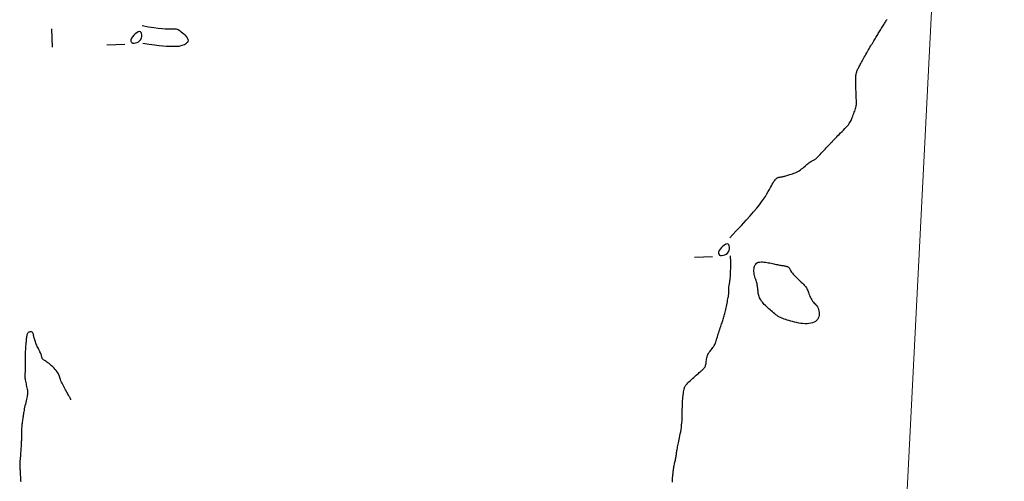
# Model space of a CAD drawing. Header units: millimetres. Extents: x 32690613 to 32693367, y 5343692 to 5344708.
# Tile 99 of 256: x 32692366 to 32692420, y 5343965 to 5343990. Entities that reach past the tile are written whole.
import ezdxf

# ---------------------------------------------------------------- set-up
doc = ezdxf.new("R2010")
doc.units = ezdxf.units.MM
doc.header["$LTSCALE"] = 20
doc.layers.get('0').update_dxf_attribs({"lineweight": 18})
doc.layers.get('Defpoints').update_dxf_attribs({"color": 11, "lineweight": 18})
doc.layers.add('02-DGM_HL_493.50', color=112, linetype='Continuous')
doc.layers.add('02-DGM_HL_494.00', color=122, linetype='Continuous')

# ---------------------------------------------------------------- blocks, each defined once
blk = doc.blocks.new('A$C78070446')
blk.add_line((4469733.773, 5343068.963), (4469667.482, 5342330.093))

msp = doc.modelspace()

# ---------------------------------------------------------------- linework, layer by layer
at = {"layer": '02-DGM_HL_493.50', "elevation": 493.5, "flags": 128}
for points in [[(32692404.914, 5343978.14), (32692405.252, 5343978.506), (32692405.549, 5343978.828), (32692405.809, 5343979.112), (32692406.034, 5343979.362), (32692406.229, 5343979.584), (32692406.398, 5343979.782), (32692406.544, 5343979.961), (32692406.671, 5343980.127), (32692406.783, 5343980.284), (32692406.88, 5343980.432), (32692406.966, 5343980.57), (32692407.04, 5343980.699), (32692407.105, 5343980.818), (32692407.162, 5343980.926), (32692407.213, 5343981.023), (32692407.258, 5343981.109), (32692407.301, 5343981.183), (32692407.34, 5343981.246), (32692407.376, 5343981.3), (32692407.411, 5343981.344), (32692407.444, 5343981.381), (32692407.475, 5343981.411), (32692407.506, 5343981.435), (32692407.537, 5343981.454), (32692407.568, 5343981.469), (32692407.599, 5343981.48), (32692407.63, 5343981.489), (32692407.662, 5343981.497), (32692407.695, 5343981.503), (32692407.728, 5343981.508), (32692407.763, 5343981.513), (32692407.798, 5343981.519), (32692407.835, 5343981.527), (32692407.874, 5343981.535), (32692407.915, 5343981.545), (32692407.959, 5343981.557), (32692408.005, 5343981.57), (32692408.056, 5343981.584), (32692408.111, 5343981.6), (32692408.17, 5343981.617), (32692408.234, 5343981.636), (32692408.303, 5343981.657), (32692408.374, 5343981.68), (32692408.448, 5343981.706), (32692408.523, 5343981.736), (32692408.598, 5343981.769), (32692408.672, 5343981.806), (32692408.745, 5343981.848), (32692408.815, 5343981.895), (32692408.882, 5343981.946), (32692408.946, 5343981.999), (32692409.008, 5343982.052), (32692409.068, 5343982.106), (32692409.126, 5343982.158), (32692409.181, 5343982.207), (32692409.235, 5343982.251), (32692409.286, 5343982.29), (32692409.336, 5343982.324), (32692409.383, 5343982.353), (32692409.428, 5343982.378), (32692409.47, 5343982.401), (32692409.509, 5343982.421), (32692409.545, 5343982.439), (32692409.577, 5343982.456), (32692409.606, 5343982.473), (32692409.633, 5343982.491), (32692409.66, 5343982.511), (32692409.688, 5343982.535), (32692409.718, 5343982.563), (32692409.753, 5343982.598), (32692409.794, 5343982.64), (32692409.843, 5343982.692), (32692409.9, 5343982.753), (32692409.965, 5343982.821), (32692410.034, 5343982.895), (32692410.105, 5343982.972), (32692410.176, 5343983.048), (32692410.245, 5343983.121), (32692410.309, 5343983.19), (32692410.367, 5343983.251), (32692410.416, 5343983.302), (32692410.457, 5343983.344), (32692410.491, 5343983.378), (32692410.519, 5343983.406), (32692410.542, 5343983.429), (32692410.562, 5343983.448), (32692410.579, 5343983.466), (32692410.594, 5343983.482), (32692410.609, 5343983.499), (32692410.625, 5343983.517), (32692410.644, 5343983.538), (32692410.666, 5343983.563), (32692410.694, 5343983.593), (32692410.729, 5343983.63), (32692410.772, 5343983.674), (32692410.825, 5343983.727), (32692410.888, 5343983.79), (32692410.96, 5343983.86), (32692411.038, 5343983.936), (32692411.119, 5343984.016), (32692411.2, 5343984.097), (32692411.278, 5343984.178), (32692411.351, 5343984.256), (32692411.416, 5343984.329), (32692411.47, 5343984.396), (32692411.516, 5343984.458), (32692411.553, 5343984.515), (32692411.585, 5343984.571), (32692411.612, 5343984.625), (32692411.637, 5343984.68), (32692411.66, 5343984.737), (32692411.683, 5343984.799), (32692411.709, 5343984.864), (32692411.735, 5343984.934), (32692411.762, 5343985.006), (32692411.788, 5343985.08), (32692411.814, 5343985.152), (32692411.838, 5343985.223), (32692411.859, 5343985.291), (32692411.876, 5343985.354), (32692411.89, 5343985.412), (32692411.899, 5343985.464), (32692411.906, 5343985.514), (32692411.91, 5343985.563), (32692411.911, 5343985.612), (32692411.911, 5343985.663), (32692411.909, 5343985.717), (32692411.907, 5343985.776), (32692411.905, 5343985.842), (32692411.902, 5343985.913), (32692411.899, 5343985.99), (32692411.896, 5343986.071), (32692411.892, 5343986.155), (32692411.889, 5343986.241), (32692411.886, 5343986.33), (32692411.882, 5343986.419), (32692411.879, 5343986.508), (32692411.875, 5343986.596), (32692411.873, 5343986.683), (32692411.871, 5343986.767), (32692411.87, 5343986.848), (32692411.87, 5343986.924), (32692411.872, 5343986.996), (32692411.876, 5343987.062), (32692411.882, 5343987.121), (32692411.889, 5343987.175), (32692411.899, 5343987.225), (32692411.911, 5343987.271), (32692411.924, 5343987.314), (32692411.939, 5343987.355), (32692411.956, 5343987.396), (32692411.975, 5343987.438), (32692411.996, 5343987.481), (32692412.018, 5343987.525), (32692412.042, 5343987.572), (32692412.068, 5343987.621), (32692412.095, 5343987.673), (32692412.125, 5343987.728), (32692412.157, 5343987.786), (32692412.191, 5343987.848), (32692412.227, 5343987.914), (32692412.265, 5343987.984), (32692412.305, 5343988.056), (32692412.346, 5343988.13), (32692412.389, 5343988.207), (32692412.432, 5343988.284), (32692412.477, 5343988.363), (32692412.522, 5343988.441), (32692412.568, 5343988.519), (32692412.613, 5343988.597), (32692412.659, 5343988.673), (32692412.704, 5343988.748), (32692412.748, 5343988.821), (32692412.791, 5343988.892), (32692412.833, 5343988.96), (32692412.873, 5343989.026), (32692412.911, 5343989.089), (32692412.948, 5343989.149), (32692412.984, 5343989.207), (32692413.018, 5343989.263), (32692413.052, 5343989.319), (32692413.086, 5343989.374), (32692413.12, 5343989.43), (32692413.155, 5343989.487), (32692413.191, 5343989.546), (32692413.227, 5343989.605), (32692413.264, 5343989.665), (32692413.3, 5343989.724), (32692413.336, 5343989.783), (32692413.371, 5343989.841), (32692413.405, 5343989.896), (32692413.438, 5343989.949), (32692413.468, 5343989.998), (32692413.497, 5343990.045), (32692413.525, 5343990.089), (32692413.552, 5343990.13), (32692413.579, 5343990.169), (32692413.607, 5343990.206)], [(32692401.738, 5343964.639), (32692401.74, 5343964.699), (32692401.743, 5343964.754), (32692401.745, 5343964.805), (32692401.748, 5343964.854), (32692401.752, 5343964.902), (32692401.756, 5343964.95), (32692401.761, 5343965), (32692401.766, 5343965.053), (32692401.773, 5343965.109), (32692401.78, 5343965.17), (32692401.788, 5343965.232), (32692401.796, 5343965.297), (32692401.806, 5343965.363), (32692401.816, 5343965.429), (32692401.827, 5343965.494), (32692401.838, 5343965.558), (32692401.85, 5343965.62), (32692401.863, 5343965.68), (32692401.876, 5343965.738), (32692401.889, 5343965.795), (32692401.901, 5343965.85), (32692401.913, 5343965.903), (32692401.924, 5343965.956), (32692401.934, 5343966.008), (32692401.943, 5343966.059), (32692401.951, 5343966.11), (32692401.958, 5343966.162), (32692401.965, 5343966.214), (32692401.973, 5343966.268), (32692401.981, 5343966.324), (32692401.99, 5343966.382), (32692402.001, 5343966.444), (32692402.013, 5343966.508), (32692402.027, 5343966.577), (32692402.043, 5343966.65), (32692402.06, 5343966.727), (32692402.077, 5343966.81), (32692402.096, 5343966.897), (32692402.116, 5343966.99), (32692402.136, 5343967.088), (32692402.156, 5343967.193), (32692402.177, 5343967.303), (32692402.197, 5343967.417), (32692402.215, 5343967.535), (32692402.233, 5343967.656), (32692402.248, 5343967.779), (32692402.261, 5343967.904), (32692402.271, 5343968.029), (32692402.278, 5343968.155), (32692402.283, 5343968.28), (32692402.285, 5343968.404), (32692402.286, 5343968.527), (32692402.287, 5343968.649), (32692402.288, 5343968.77), (32692402.291, 5343968.889), (32692402.295, 5343969.005), (32692402.301, 5343969.12), (32692402.309, 5343969.231), (32692402.32, 5343969.337), (32692402.331, 5343969.438), (32692402.344, 5343969.533), (32692402.358, 5343969.62), (32692402.372, 5343969.698), (32692402.386, 5343969.766), (32692402.401, 5343969.824), (32692402.416, 5343969.874), (32692402.433, 5343969.917), (32692402.454, 5343969.956), (32692402.48, 5343969.994), (32692402.511, 5343970.032), (32692402.549, 5343970.073), (32692402.596, 5343970.12), (32692402.651, 5343970.173), (32692402.714, 5343970.232), (32692402.781, 5343970.295), (32692402.852, 5343970.36), (32692402.924, 5343970.424), (32692402.994, 5343970.488), (32692403.061, 5343970.547), (32692403.123, 5343970.601), (32692403.177, 5343970.648), (32692403.225, 5343970.689), (32692403.266, 5343970.725), (32692403.303, 5343970.756), (32692403.336, 5343970.785), (32692403.366, 5343970.811), (32692403.394, 5343970.836), (32692403.421, 5343970.861), (32692403.447, 5343970.887), (32692403.472, 5343970.914), (32692403.497, 5343970.944), (32692403.52, 5343970.976), (32692403.541, 5343971.011), (32692403.56, 5343971.049), (32692403.576, 5343971.092), (32692403.589, 5343971.139), (32692403.599, 5343971.192), (32692403.606, 5343971.248), (32692403.613, 5343971.308), (32692403.62, 5343971.37), (32692403.629, 5343971.434), (32692403.64, 5343971.499), (32692403.656, 5343971.565), (32692403.678, 5343971.629), (32692403.706, 5343971.691), (32692403.74, 5343971.752), (32692403.777, 5343971.811), (32692403.817, 5343971.867), (32692403.858, 5343971.922), (32692403.899, 5343971.973), (32692403.938, 5343972.022), (32692403.974, 5343972.068), (32692404.005, 5343972.111), (32692404.032, 5343972.152), (32692404.056, 5343972.193), (32692404.078, 5343972.235), (32692404.098, 5343972.279), (32692404.117, 5343972.327), (32692404.137, 5343972.38), (32692404.157, 5343972.44), (32692404.179, 5343972.507), (32692404.202, 5343972.58), (32692404.226, 5343972.659), (32692404.252, 5343972.741), (32692404.277, 5343972.826), (32692404.304, 5343972.911), (32692404.33, 5343972.995), (32692404.357, 5343973.078), (32692404.383, 5343973.157), (32692404.408, 5343973.234), (32692404.433, 5343973.307), (32692404.458, 5343973.378), (32692404.482, 5343973.446), (32692404.505, 5343973.513), (32692404.527, 5343973.578), (32692404.548, 5343973.642), (32692404.567, 5343973.705), (32692404.586, 5343973.768), (32692404.604, 5343973.831), (32692404.622, 5343973.896), (32692404.639, 5343973.963), (32692404.656, 5343974.032), (32692404.673, 5343974.106), (32692404.691, 5343974.183), (32692404.708, 5343974.266), (32692404.726, 5343974.352), (32692404.744, 5343974.439), (32692404.761, 5343974.526), (32692404.777, 5343974.611), (32692404.793, 5343974.692), (32692404.807, 5343974.767), (32692404.82, 5343974.834), (32692404.831, 5343974.893), (32692404.841, 5343974.943), (32692404.848, 5343974.986), (32692404.854, 5343975.023), (32692404.859, 5343975.056), (32692404.861, 5343975.084), (32692404.863, 5343975.111), (32692404.862, 5343975.136), (32692404.861, 5343975.161), (32692404.859, 5343975.188), (32692404.856, 5343975.22), (32692404.855, 5343975.257), (32692404.856, 5343975.302), (32692404.859, 5343975.356), (32692404.865, 5343975.423), (32692404.875, 5343975.503), (32692404.889, 5343975.6), (32692404.907, 5343975.718), (32692404.925, 5343975.861), (32692404.941, 5343976.036), (32692404.954, 5343976.246), (32692404.962, 5343976.497), (32692404.963, 5343976.793), (32692404.953, 5343977.141)], [(32692402.955, 5343977.063), (32692403.954, 5343977.102)]]:
    msp.add_lwpolyline(points, dxfattribs=at)
for points in [[(32692404.761, 5343977.801), (32692404.692, 5343977.783), (32692404.615, 5343977.74), (32692404.534, 5343977.678), (32692404.456, 5343977.601), (32692404.386, 5343977.517), (32692404.33, 5343977.432), (32692404.293, 5343977.351), (32692404.281, 5343977.282), (32692404.297, 5343977.228), (32692404.339, 5343977.19), (32692404.399, 5343977.169), (32692404.473, 5343977.164), (32692404.554, 5343977.175), (32692404.636, 5343977.202), (32692404.713, 5343977.244), (32692404.78, 5343977.301), (32692404.832, 5343977.373), (32692404.868, 5343977.453), (32692404.888, 5343977.537), (32692404.893, 5343977.618), (32692404.882, 5343977.691), (32692404.857, 5343977.75), (32692404.816, 5343977.788)], [(32692408.19, 5343976.489), (32692408.204, 5343976.467), (32692408.217, 5343976.442), (32692408.231, 5343976.414), (32692408.246, 5343976.38), (32692408.265, 5343976.342), (32692408.291, 5343976.298), (32692408.324, 5343976.247), (32692408.368, 5343976.19), (32692408.423, 5343976.126), (32692408.487, 5343976.057), (32692408.558, 5343975.984), (32692408.633, 5343975.909), (32692408.71, 5343975.834), (32692408.786, 5343975.761), (32692408.858, 5343975.692), (32692408.924, 5343975.628), (32692408.981, 5343975.572), (32692409.031, 5343975.521), (32692409.074, 5343975.474), (32692409.11, 5343975.429), (32692409.143, 5343975.384), (32692409.171, 5343975.339), (32692409.196, 5343975.29), (32692409.22, 5343975.237), (32692409.243, 5343975.177), (32692409.265, 5343975.113), (32692409.289, 5343975.045), (32692409.313, 5343974.975), (32692409.34, 5343974.904), (32692409.37, 5343974.834), (32692409.403, 5343974.767), (32692409.441, 5343974.703), (32692409.483, 5343974.645), (32692409.529, 5343974.59), (32692409.576, 5343974.537), (32692409.624, 5343974.485), (32692409.672, 5343974.432), (32692409.716, 5343974.376), (32692409.757, 5343974.316), (32692409.792, 5343974.25), (32692409.82, 5343974.177), (32692409.841, 5343974.098), (32692409.853, 5343974.016), (32692409.856, 5343973.933), (32692409.849, 5343973.85), (32692409.831, 5343973.77), (32692409.802, 5343973.695), (32692409.761, 5343973.626), (32692409.707, 5343973.566), (32692409.642, 5343973.515), (32692409.566, 5343973.472), (32692409.48, 5343973.439), (32692409.387, 5343973.413), (32692409.287, 5343973.396), (32692409.18, 5343973.388), (32692409.07, 5343973.388), (32692408.955, 5343973.396), (32692408.839, 5343973.41), (32692408.722, 5343973.431), (32692408.606, 5343973.455), (32692408.492, 5343973.483), (32692408.382, 5343973.512), (32692408.277, 5343973.541), (32692408.179, 5343973.57), (32692408.087, 5343973.596), (32692408.003, 5343973.622), (32692407.925, 5343973.646), (32692407.851, 5343973.672), (32692407.782, 5343973.698), (32692407.715, 5343973.728), (32692407.65, 5343973.76), (32692407.586, 5343973.797), (32692407.522, 5343973.839), (32692407.457, 5343973.885), (32692407.393, 5343973.935), (32692407.328, 5343973.988), (32692407.263, 5343974.044), (32692407.199, 5343974.102), (32692407.134, 5343974.162), (32692407.069, 5343974.221), (32692407.004, 5343974.281), (32692406.94, 5343974.342), (32692406.878, 5343974.402), (32692406.818, 5343974.462), (32692406.762, 5343974.522), (32692406.71, 5343974.583), (32692406.662, 5343974.643), (32692406.621, 5343974.704), (32692406.586, 5343974.765), (32692406.557, 5343974.827), (32692406.534, 5343974.888), (32692406.515, 5343974.949), (32692406.5, 5343975.009), (32692406.488, 5343975.069), (32692406.479, 5343975.129), (32692406.471, 5343975.187), (32692406.465, 5343975.244), (32692406.459, 5343975.301), (32692406.454, 5343975.357), (32692406.447, 5343975.414), (32692406.44, 5343975.471), (32692406.43, 5343975.529), (32692406.418, 5343975.588), (32692406.403, 5343975.649), (32692406.385, 5343975.712), (32692406.364, 5343975.777), (32692406.342, 5343975.844), (32692406.319, 5343975.913), (32692406.298, 5343975.984), (32692406.279, 5343976.056), (32692406.263, 5343976.131), (32692406.251, 5343976.207), (32692406.245, 5343976.285), (32692406.245, 5343976.362), (32692406.251, 5343976.438), (32692406.264, 5343976.511), (32692406.284, 5343976.579), (32692406.312, 5343976.64), (32692406.348, 5343976.693), (32692406.392, 5343976.737), (32692406.445, 5343976.769), (32692406.506, 5343976.79), (32692406.572, 5343976.803), (32692406.644, 5343976.808), (32692406.72, 5343976.807), (32692406.798, 5343976.801), (32692406.878, 5343976.791), (32692406.958, 5343976.778), (32692407.037, 5343976.764), (32692407.115, 5343976.749), (32692407.191, 5343976.733), (32692407.266, 5343976.717), (32692407.339, 5343976.702), (32692407.409, 5343976.687), (32692407.476, 5343976.672), (32692407.541, 5343976.659), (32692407.602, 5343976.647), (32692407.661, 5343976.637), (32692407.716, 5343976.628), (32692407.769, 5343976.619), (32692407.818, 5343976.611), (32692407.865, 5343976.603), (32692407.91, 5343976.596), (32692407.952, 5343976.588), (32692407.992, 5343976.58), (32692408.029, 5343976.572), (32692408.064, 5343976.562), (32692408.095, 5343976.551), (32692408.124, 5343976.539), (32692408.149, 5343976.524), (32692408.171, 5343976.508)]]:
    msp.add_lwpolyline(points, close=True, dxfattribs=at)
at = {"layer": '02-DGM_HL_494.00', "elevation": 494, "flags": 128}
for points in [[(32692372.431, 5343989.881), (32692372.781, 5343989.812), (32692373.077, 5343989.762), (32692373.324, 5343989.727), (32692373.53, 5343989.705), (32692373.699, 5343989.694), (32692373.837, 5343989.69), (32692373.95, 5343989.691), (32692374.044, 5343989.694), (32692374.123, 5343989.697), (32692374.192, 5343989.698), (32692374.252, 5343989.695), (32692374.307, 5343989.689), (32692374.36, 5343989.676), (32692374.412, 5343989.655), (32692374.467, 5343989.627), (32692374.528, 5343989.588), (32692374.595, 5343989.538), (32692374.667, 5343989.479), (32692374.74, 5343989.413), (32692374.808, 5343989.343), (32692374.869, 5343989.27), (32692374.918, 5343989.197), (32692374.951, 5343989.126), (32692374.965, 5343989.059), (32692374.956, 5343988.998), (32692374.928, 5343988.944), (32692374.884, 5343988.896), (32692374.828, 5343988.854), (32692374.764, 5343988.819), (32692374.697, 5343988.789), (32692374.629, 5343988.765), (32692374.566, 5343988.746), (32692374.51, 5343988.733), (32692374.459, 5343988.724), (32692374.411, 5343988.72), (32692374.362, 5343988.718), (32692374.31, 5343988.718), (32692374.251, 5343988.719), (32692374.183, 5343988.721), (32692374.103, 5343988.721), (32692374.007, 5343988.721), (32692373.891, 5343988.722), (32692373.75, 5343988.726), (32692373.577, 5343988.736), (32692373.368, 5343988.754), (32692373.118, 5343988.783), (32692372.82, 5343988.825), (32692372.47, 5343988.882)], [(32692367.474, 5343988.687), (32692367.435, 5343989.686)], [(32692370.472, 5343988.804), (32692371.471, 5343988.843)], [(32692368.497, 5343969.19), (32692368.496, 5343969.192), (32692368.492, 5343969.198), (32692368.487, 5343969.208), (32692368.479, 5343969.222), (32692368.469, 5343969.24), (32692368.457, 5343969.263), (32692368.442, 5343969.29), (32692368.424, 5343969.322), (32692368.404, 5343969.359), (32692368.381, 5343969.401), (32692368.356, 5343969.447), (32692368.328, 5343969.497), (32692368.298, 5343969.551), (32692368.266, 5343969.61), (32692368.232, 5343969.672), (32692368.195, 5343969.738), (32692368.157, 5343969.808), (32692368.118, 5343969.879), (32692368.079, 5343969.952), (32692368.041, 5343970.026), (32692368.004, 5343970.098), (32692367.97, 5343970.169), (32692367.94, 5343970.237), (32692367.914, 5343970.301), (32692367.893, 5343970.36), (32692367.876, 5343970.416), (32692367.86, 5343970.469), (32692367.843, 5343970.521), (32692367.824, 5343970.572), (32692367.8, 5343970.625), (32692367.77, 5343970.68), (32692367.73, 5343970.739), (32692367.681, 5343970.801), (32692367.624, 5343970.867), (32692367.56, 5343970.935), (32692367.493, 5343971.002), (32692367.423, 5343971.067), (32692367.354, 5343971.128), (32692367.287, 5343971.184), (32692367.225, 5343971.233), (32692367.169, 5343971.273), (32692367.12, 5343971.306), (32692367.077, 5343971.334), (32692367.039, 5343971.356), (32692367.007, 5343971.376), (32692366.98, 5343971.394), (32692366.957, 5343971.411), (32692366.939, 5343971.43), (32692366.924, 5343971.452), (32692366.912, 5343971.476), (32692366.902, 5343971.504), (32692366.893, 5343971.535), (32692366.884, 5343971.568), (32692366.873, 5343971.606), (32692366.861, 5343971.646), (32692366.845, 5343971.691), (32692366.826, 5343971.739), (32692366.803, 5343971.79), (32692366.778, 5343971.844), (32692366.75, 5343971.901), (32692366.721, 5343971.959), (32692366.692, 5343972.019), (32692366.662, 5343972.08), (32692366.633, 5343972.141), (32692366.605, 5343972.203), (32692366.579, 5343972.264), (32692366.554, 5343972.324), (32692366.532, 5343972.384), (32692366.511, 5343972.442), (32692366.492, 5343972.499), (32692366.476, 5343972.554), (32692366.462, 5343972.607), (32692366.451, 5343972.657), (32692366.441, 5343972.705), (32692366.433, 5343972.749), (32692366.424, 5343972.79), (32692366.414, 5343972.826), (32692366.401, 5343972.859), (32692366.386, 5343972.887), (32692366.367, 5343972.909), (32692366.343, 5343972.926), (32692366.315, 5343972.938), (32692366.285, 5343972.945), (32692366.253, 5343972.946), (32692366.22, 5343972.943), (32692366.189, 5343972.933), (32692366.159, 5343972.919), (32692366.133, 5343972.9), (32692366.111, 5343972.876), (32692366.092, 5343972.848), (32692366.077, 5343972.817), (32692366.065, 5343972.785), (32692366.055, 5343972.752), (32692366.048, 5343972.719), (32692366.042, 5343972.689), (32692366.038, 5343972.661), (32692366.035, 5343972.637), (32692366.032, 5343972.615), (32692366.029, 5343972.592), (32692366.027, 5343972.567), (32692366.024, 5343972.537), (32692366.021, 5343972.501), (32692366.017, 5343972.456), (32692366.012, 5343972.399), (32692366.006, 5343972.33), (32692365.999, 5343972.25), (32692365.991, 5343972.16), (32692365.984, 5343972.062), (32692365.976, 5343971.959), (32692365.969, 5343971.852), (32692365.963, 5343971.744), (32692365.959, 5343971.635), (32692365.956, 5343971.528), (32692365.955, 5343971.424), (32692365.955, 5343971.324), (32692365.956, 5343971.229), (32692365.958, 5343971.14), (32692365.959, 5343971.057), (32692365.961, 5343970.981), (32692365.962, 5343970.914), (32692365.962, 5343970.856), (32692365.961, 5343970.806), (32692365.96, 5343970.763), (32692365.958, 5343970.725), (32692365.956, 5343970.692), (32692365.954, 5343970.662), (32692365.952, 5343970.633), (32692365.95, 5343970.605), (32692365.948, 5343970.576), (32692365.947, 5343970.546), (32692365.946, 5343970.513), (32692365.947, 5343970.477), (32692365.95, 5343970.436), (32692365.954, 5343970.391), (32692365.96, 5343970.339), (32692365.97, 5343970.281), (32692365.982, 5343970.215), (32692365.996, 5343970.144), (32692366.011, 5343970.069), (32692366.028, 5343969.994), (32692366.044, 5343969.919), (32692366.059, 5343969.847), (32692366.073, 5343969.781), (32692366.084, 5343969.722), (32692366.093, 5343969.672), (32692366.098, 5343969.629), (32692366.1, 5343969.59), (32692366.099, 5343969.553), (32692366.096, 5343969.515), (32692366.089, 5343969.473), (32692366.079, 5343969.425), (32692366.067, 5343969.367), (32692366.051, 5343969.298), (32692366.034, 5343969.22), (32692366.014, 5343969.135), (32692365.994, 5343969.045), (32692365.974, 5343968.952), (32692365.953, 5343968.859), (32692365.934, 5343968.769), (32692365.916, 5343968.682), (32692365.901, 5343968.602), (32692365.887, 5343968.528), (32692365.875, 5343968.459), (32692365.864, 5343968.393), (32692365.854, 5343968.329), (32692365.845, 5343968.267), (32692365.836, 5343968.206), (32692365.827, 5343968.144), (32692365.818, 5343968.08), (32692365.809, 5343968.015), (32692365.8, 5343967.949), (32692365.792, 5343967.883), (32692365.784, 5343967.816), (32692365.777, 5343967.75), (32692365.771, 5343967.685), (32692365.767, 5343967.621), (32692365.763, 5343967.558), (32692365.761, 5343967.497), (32692365.76, 5343967.436), (32692365.76, 5343967.376), (32692365.76, 5343967.317), (32692365.76, 5343967.256), (32692365.76, 5343967.195), (32692365.76, 5343967.134), (32692365.758, 5343967.07), (32692365.756, 5343967.005), (32692365.753, 5343966.939), (32692365.75, 5343966.871), (32692365.747, 5343966.801), (32692365.743, 5343966.73), (32692365.738, 5343966.657), (32692365.734, 5343966.582), (32692365.729, 5343966.505), (32692365.724, 5343966.427), (32692365.719, 5343966.349), (32692365.714, 5343966.272), (32692365.709, 5343966.196), (32692365.704, 5343966.123), (32692365.699, 5343966.054), (32692365.693, 5343965.989), (32692365.688, 5343965.928), (32692365.682, 5343965.873), (32692365.677, 5343965.821), (32692365.672, 5343965.773), (32692365.668, 5343965.728), (32692365.665, 5343965.685), (32692365.662, 5343965.644), (32692365.661, 5343965.604), (32692365.661, 5343965.564), (32692365.663, 5343965.525), (32692365.665, 5343965.484), (32692365.668, 5343965.441), (32692365.671, 5343965.395), (32692365.675, 5343965.346), (32692365.68, 5343965.292), (32692365.684, 5343965.232), (32692365.688, 5343965.167), (32692365.692, 5343965.097), (32692365.696, 5343965.024), (32692365.7, 5343964.949), (32692365.703, 5343964.873), (32692365.708, 5343964.799), (32692365.712, 5343964.728), (32692365.716, 5343964.661)]]:
    msp.add_lwpolyline(points, dxfattribs=at)
msp.add_lwpolyline([(32692372.297, 5343989.042), (32692372.349, 5343989.113), (32692372.385, 5343989.194), (32692372.405, 5343989.278), (32692372.41, 5343989.359), (32692372.399, 5343989.432), (32692372.373, 5343989.491), (32692372.333, 5343989.529), (32692372.278, 5343989.541), (32692372.209, 5343989.524), (32692372.131, 5343989.481), (32692372.051, 5343989.418), (32692371.973, 5343989.342), (32692371.903, 5343989.258), (32692371.846, 5343989.173), (32692371.809, 5343989.092), (32692371.798, 5343989.022), (32692371.814, 5343988.968), (32692371.856, 5343988.931), (32692371.916, 5343988.91), (32692371.99, 5343988.905), (32692372.07, 5343988.916), (32692372.152, 5343988.942), (32692372.23, 5343988.985)], close=True, dxfattribs=at)

# ---------------------------------------------------------------- block references
at = {"layer": 'Defpoints', "rotation": 2.237485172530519}
msp.add_blockref('A$C78070446', (28434719.524, -168960.664), dxfattribs=at)

doc.saveas('drawing.dxf')
